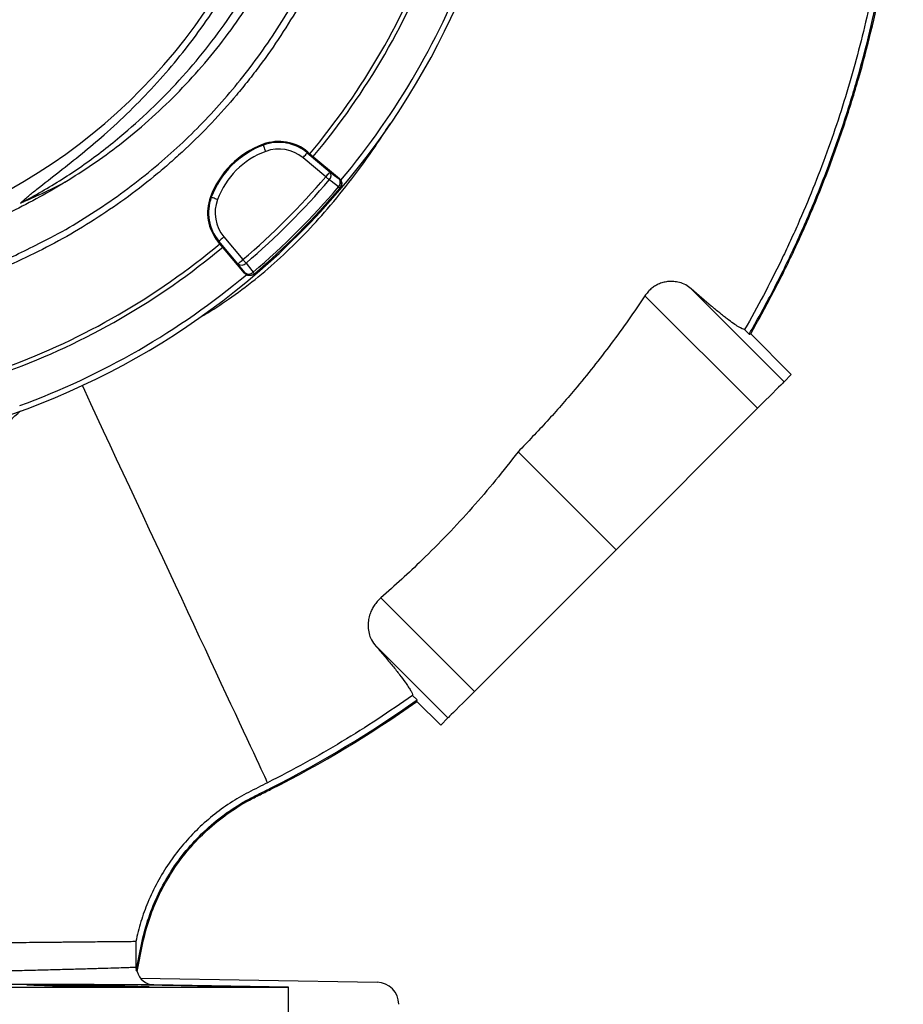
# Model space of a CAD drawing. Header units: millimetres. Extents: x 2629 to 4444, y 1692 to 5472.
# Tile 11 of 22: x 3642 to 4444, y 3353 to 4246. Entities that reach past the tile are written whole.
import ezdxf

# ---------------------------------------------------------------- set-up
doc = ezdxf.new("R2010")
doc.units = ezdxf.units.MM
doc.header["$LTSCALE"] = 2

msp = doc.modelspace()

# ---------------------------------------------------------------- linework, layer by layer
at = {"color": 7, "linetype": 'Continuous', "lineweight": 25}
for p, q in [((3862.68, 4133.25), (3862.97, 4132.46)), ((3919.52, 4103.7), (3898.94, 4120.97)), ((3903.34, 4126.21), (3902.8, 4125.56)), ((3902.8, 4125.56), (3923.37, 4108.3)), ((3903.34, 4126.21), (3905.16, 4124.69)), ((3905.16, 4124.69), (3931.95, 4102.2)), ((3931.64, 4101.84), (3931.95, 4102.2)), ((3932.35, 4093.35), (3932.66, 4093.71)), ((3814.87, 4085.45), (3815.67, 4085.15)), ((3827.16, 4049.19), (3844.42, 4028.61)), ((3821.91, 4044.79), (3822.56, 4045.33)), ((3823.44, 4042.97), (3821.91, 4044.79)), ((3839.83, 4024.75), (3822.56, 4045.33)), ((3845.93, 4016.17), (3823.44, 4042.97)), ((3845.93, 4016.17), (3846.29, 4016.48)), ((3854.41, 4015.46), (3854.78, 4015.77)), ((4209.25, 3995.76), (4311.4, 3893.61)), ((4251.06, 4002.18), (4335.51, 3917.72)), ((4303.87, 3960.93), (4299.7, 3965.1)), ((4305.19, 3961.13), (4342.06, 3924.27)), ((4342.06, 3924.27), (4335.51, 3917.72)), ((4311.4, 3893.61), (4182.96, 3765.17)), ((4094.04, 3854.08), (4182.96, 3765.17)), ((4182.96, 3765.17), (4054.51, 3636.73)), ((3969.61, 3721.63), (4054.51, 3636.73)), ((3963.97, 3679.05), (4030.4, 3612.62)), ((3998.36, 3633.1), (4002.42, 3629.04)), ((4002.28, 3627.65), (4023.86, 3606.07)), ((4030.4, 3612.62), (4023.86, 3606.07)), ((3869.28, 3548.74), (3869.76, 3547.81)), ((3747.45, 3383.48), (3752.64, 3408.55)), ((3748.3, 3382.44), (3753.66, 3408.34)), ((3752.64, 3408.55), (3753.66, 3408.34)), ((3747.17, 3386.45), (3747.45, 3383.48)), ((3720.24, 3368.47), (3720.24, 3369.61)), ((3751.33, 3376.43), (3966.14, 3372.68)), ((3885.79, 3368.34), (3763.51, 3370.47)), ((3807.27, 3369.19), (3807.27, 3369.61)), ((2925.79, 3368.34), (3885.79, 3368.34)), ((3885.79, 3300.34), (3885.79, 3368.34))]:
    msp.add_line(p, q, dxfattribs=at)
at = {"color": 7, "linetype": 'Continuous', "lineweight": 25, "flags": 128}
for points in [[(3865.06, 4126.84), (3864.66, 4127.91), (3864.28, 4128.95), (3863.92, 4129.9), (3863.61, 4130.75), (3863.35, 4131.45), (3863.15, 4131.98), (3863.03, 4132.32), (3862.97, 4132.46)], [(3898.94, 4120.97), (3899.68, 4121.85), (3900.39, 4122.69), (3901.04, 4123.47), (3901.62, 4124.16), (3902.1, 4124.74), (3902.46, 4125.17), (3902.7, 4125.45), (3902.8, 4125.56)], [(3923.37, 4108.3), (3923.28, 4108.18), (3923.04, 4107.9), (3922.68, 4107.47), (3922.2, 4106.9), (3921.62, 4106.21), (3920.96, 4105.43), (3920.25, 4104.58), (3919.52, 4103.7)], [(3922.74, 4100.95), (3922.41, 4101.23), (3922.05, 4101.54), (3921.67, 4101.87), (3921.26, 4102.21), (3920.84, 4102.57), (3920.41, 4102.94), (3919.97, 4103.32), (3919.52, 4103.7)], [(3923.37, 4108.3), (3927.6, 4105), (3931.64, 4101.84)], [(3931.02, 4094.49), (3924.33, 4099.71), (3922.74, 4100.95)], [(3932.35, 4093.35), (3932.33, 4093.37), (3932.27, 4093.42), (3932.16, 4093.52), (3932.01, 4093.65), (3931.82, 4093.81), (3931.58, 4094.01), (3931.32, 4094.23), (3931.02, 4094.49)], [(3821.29, 4083.07), (3820.21, 4083.47), (3819.18, 4083.85), (3818.22, 4084.2), (3817.38, 4084.52), (3816.68, 4084.78), (3816.15, 4084.97), (3815.81, 4085.1), (3815.67, 4085.15)], [(3827.16, 4049.19), (3826.28, 4048.45), (3825.43, 4047.74), (3824.65, 4047.09), (3823.96, 4046.51), (3823.39, 4046.03), (3822.96, 4045.66), (3822.68, 4045.43), (3822.56, 4045.33)], [(3839.83, 4024.75), (3839.94, 4024.85), (3840.22, 4025.09), (3840.66, 4025.45), (3841.23, 4025.93), (3841.92, 4026.51), (3842.7, 4027.16), (3843.55, 4027.87), (3844.42, 4028.61)], [(3846.29, 4016.48), (3843.13, 4020.53), (3839.83, 4024.75)], [(3847.18, 4025.38), (3846.89, 4025.71), (3846.59, 4026.07), (3846.26, 4026.46), (3845.91, 4026.86), (3845.55, 4027.28), (3845.18, 4027.72), (3844.8, 4028.16), (3844.42, 4028.61)], [(3847.18, 4025.38), (3852.4, 4018.69), (3853.64, 4017.11)], [(3854.78, 4015.77), (3854.76, 4015.79), (3854.7, 4015.86), (3854.61, 4015.97), (3854.48, 4016.12), (3854.32, 4016.31), (3854.12, 4016.54), (3853.89, 4016.81), (3853.64, 4017.11)], [(4303.87, 3960.93), (4304.53, 3961.03), (4305.19, 3961.13)], [(3866.76, 3553.79), (3866.19, 3555.01), (3865.33, 3556.85), (3864.17, 3559.32), (3862.73, 3562.42), (3861, 3566.13), (3858.99, 3570.44), (3856.7, 3575.35), (3854.14, 3580.85), (3851.31, 3586.91), (3848.23, 3593.52), (3844.89, 3600.68), (3841.31, 3608.35), (3837.5, 3616.53), (3833.46, 3625.18), (3829.21, 3634.3), (3824.76, 3643.86), (3820.11, 3653.83), (3815.27, 3664.19), (3810.27, 3674.92), (3805.11, 3685.99), (3799.8, 3697.37), (3794.37, 3709.03), (3788.81, 3720.95), (3783.15, 3733.09), (3777.39, 3745.44), (3771.56, 3757.94), (3765.66, 3770.59), (3759.72, 3783.34), (3753.74, 3796.16), (3747.74, 3809.03), (3741.73, 3821.91), (3735.74, 3834.76), (3729.76, 3847.57), (3723.83, 3860.29), (3717.95, 3872.9), (3712.14, 3885.36), (3706.41, 3897.65), (3700.78, 3909.73), (3698.66, 3914.27)], [(4335.51, 3917.72), (4335.04, 3917.25), (4334.03, 3916.24), (4332.51, 3914.72), (4330.51, 3912.72), (4328.07, 3910.28), (4325.25, 3907.46), (4322.1, 3904.31), (4318.69, 3900.9), (4315.1, 3897.31), (4311.4, 3893.61)], [(4002.28, 3627.65), (4002.35, 3628.34), (4002.42, 3629.04)], [(4054.51, 3636.73), (4050.82, 3633.03), (4047.23, 3629.44), (4043.82, 3626.03), (4040.67, 3622.88), (4037.84, 3620.06), (4035.41, 3617.62), (4033.4, 3615.62), (4031.88, 3614.1), (4030.88, 3613.09), (4030.4, 3612.62)]]:
    msp.add_lwpolyline(points, dxfattribs=at)
at = {"color": 7, "linetype": 'Continuous', "lineweight": 25}
for centre, radius, start, end in [((3376.63, 4551.54), 526, 277.65134, 23.31342), ((3405.79, 4542.34), 693, 287.0674, 358.42892), ((3405.79, 4542.34), 651, 320.0922, 339.9078), ((3405.79, 4542.34), 655, 320.09164, 339.90836), ((3405.79, 4542.34), 688, 320.06121, 339.93938), ((3890.86, 4057.26), 81.05, 110.34865, 159.65135), ((3890.86, 4057.26), 80.2, 110.34865, 159.65135), ((3876.95, 4094.77), 41.05, 50, 110.34865), ((3876.95, 4094.77), 40.2, 50, 110.34865), ((3876.95, 4094.77), 34.21, 50, 110.34865), ((3890.86, 4057.26), 74.21, 110.34865, 159.65135), ((3405.79, 4542.34), 675.51, 310.49145, 319.50855), ((3918.95, 4104.97), 5.53, 313.33598, 36.89747), ((3405.79, 4542.34), 679.76, 310.49145, 319.50855), ((3405.79, 4542.34), 690.24, 310.45336, 319.54664), ((3405.79, 4542.34), 692, 310.45336, 319.54664), ((3927.22, 4098.51), 5.53, 313.35587, 36.90335), ((3927.79, 4097.24), 6, 319.56503, 50.01667), ((3853.36, 4071.17), 41.05, 159.65135, 220), ((3853.36, 4071.17), 40.2, 159.65135, 220), ((3853.36, 4071.17), 34.21, 159.65135, 220), ((3405.79, 4542.34), 651, 290.0922, 309.9078), ((3405.79, 4542.34), 655, 290.09164, 309.90836), ((3843.15, 4029.18), 5.53, 233.10253, 316.66402), ((3405.79, 4542.34), 688, 290.06317, 309.94601), ((3849.61, 4020.91), 5.53, 233.09665, 316.64413), ((3850.89, 4020.34), 6, 219.98333, 310.43497), ((3763.79, 3386.47), 16, 194.5795, 269), ((3965.79, 3352.69), 20, 0, 89)]:
    msp.add_arc(centre, radius, start, end, dxfattribs=at)
msp.add_ellipse((3376.63, 4744.31), major_axis=(0, 719.45), ratio=0.963433, start_param=3.53523, end_param=3.598839, dxfattribs=at)
for points, knots in [([(4272.02, 5042.46), (4284.9, 5022.42), (4297.01, 5002.05), (4319.75, 4960.67), (4330.38, 4939.67), (4350.16, 4897.04), (4359.32, 4875.41), (4376.17, 4831.53), (4383.86, 4809.28), (4394.28, 4775.43), (4397.57, 4764.07), (4402.22, 4746.9), (4403.72, 4741.16), (4406.64, 4729.64), (4408.04, 4723.85), (4414.84, 4694.87), (4419.44, 4671.64), (4427.04, 4625.06), (4430.04, 4601.72), (4434.44, 4554.94), (4435.85, 4531.49), (4437.07, 4484.5), (4436.88, 4460.95), (4435.37, 4425.55), (4434.67, 4413.74), (4433.31, 4396), (4432.81, 4390.08), (4431.7, 4378.24), (4431.09, 4372.31), (4427.81, 4342.75), (4424.4, 4319.32), (4416.02, 4272.89), (4411.06, 4249.89), (4399.59, 4204.33), (4393.09, 4181.76), (4378.53, 4137.05), (4370.48, 4114.91), (4357.24, 4082.03), (4352.63, 4071.12), (4345.43, 4054.85), (4342.97, 4049.43), (4337.97, 4038.64), (4335.42, 4033.25), (4322.46, 4006.5), (4311.41, 3985.57), (4299.7, 3965.1)], [0, 0, 0, 0, 0.0625, 0.0625, 0.125, 0.125, 0.1875, 0.1875, 0.25, 0.25, 0.28125, 0.28125, 0.296875, 0.296875, 0.3125, 0.3125, 0.375, 0.375, 0.4375, 0.4375, 0.5, 0.5, 0.5625, 0.5625, 0.59375, 0.59375, 0.609375, 0.609375, 0.625, 0.625, 0.6875, 0.6875, 0.75, 0.75, 0.8125, 0.8125, 0.875, 0.875, 0.90625, 0.90625, 0.921875, 0.921875, 0.9375, 0.9375, 1, 1, 1, 1]), ([(4303.87, 3960.93), (4310.66, 3973.08), (4324.24, 3997.4), (4342.75, 4034.88), (4359.86, 4073), (4375.59, 4112.25), (4389.88, 4152.59), (4402.63, 4193.98), (4413.65, 4235.87), (4422.93, 4278.16), (4430.43, 4320.81), (4436.18, 4363.73), (4440.16, 4406.86), (4442.38, 4450.51), (4442.76, 4494.64), (4441.23, 4539.17), (4437.81, 4583.59), (4432.55, 4627.47), (4425.48, 4670.74), (4416.69, 4713.35), (4406.14, 4755.56), (4393.63, 4798.02), (4379.04, 4840.66), (4362.3, 4883.36), (4343.69, 4925.34), (4323.25, 4966.46), (4301.17, 5006.68), (4284.99, 5032.6), (4276.91, 5045.55)], [0, 0, 0, 0, 0.036607, 0.073244, 0.109881, 0.146488, 0.184426, 0.222396, 0.260366, 0.298304, 0.336238, 0.374206, 0.412173, 0.450107, 0.489133, 0.528194, 0.567255, 0.606281, 0.644389, 0.682531, 0.720673, 0.758781, 0.79892, 0.839136, 0.879391, 0.919646, 0.959861, 1, 1, 1, 1]), ([(4305.19, 3961.13), (4311.94, 3973.22), (4325.43, 3997.42), (4343.82, 4034.69), (4360.83, 4072.61), (4376.51, 4111.74), (4390.79, 4152.03), (4403.57, 4193.46), (4414.62, 4235.38), (4423.91, 4277.72), (4431.43, 4320.4), (4437.2, 4363.37), (4441.19, 4406.53), (4443.42, 4450.23), (4443.81, 4494.4), (4442.29, 4538.98), (4438.88, 4583.45), (4433.62, 4627.37), (4426.56, 4670.69), (4417.77, 4713.35), (4407.22, 4755.6), (4394.7, 4798.12), (4380.1, 4840.82), (4363.33, 4883.62), (4344.69, 4925.68), (4324.21, 4966.87), (4302.09, 5007.17), (4285.88, 5033.14), (4277.79, 5046.12)], [0, 0, 0, 0, 0.036397, 0.072823, 0.109249, 0.145646, 0.183611, 0.22161, 0.259608, 0.297573, 0.335535, 0.37353, 0.411525, 0.449488, 0.488542, 0.527631, 0.566721, 0.605776, 0.643912, 0.682081, 0.720251, 0.758387, 0.798591, 0.838873, 0.879194, 0.919515, 0.959796, 1, 1, 1, 1]), ([(3889.13, 4836.03), (3900.84, 4816.75), (3911.34, 4796.87), (3925.29, 4766.19), (3929.64, 4755.81), (3935.7, 4740.03), (3937.65, 4734.74), (3941.36, 4724.14), (3943.14, 4718.82), (3951.6, 4692.16), (3957.07, 4670.57), (3965.44, 4626.89), (3968.34, 4604.8), (3970.32, 4576.87), (3970.64, 4571.26), (3971.1, 4560.03), (3971.25, 4554.38), (3971.44, 4537.5), (3971.23, 4526.3), (3969.62, 4492.83), (3967.24, 4470.7), (3959.89, 4426.83), (3954.91, 4405.09), (3947.04, 4378.14), (3945.38, 4372.76), (3941.89, 4362.04), (3940.08, 4356.72), (3934.4, 4340.87), (3930.32, 4330.45), (3917.19, 4299.68), (3907.27, 4279.77), (3885.12, 4241.17), (3872.89, 4222.47), (3856.1, 4199.89), (3852.66, 4195.41), (3845.68, 4186.58), (3842.13, 4182.22), (3831.29, 4169.32), (3823.81, 4160.95), (3808.39, 4144.66), (3800.43, 4136.74), (3788.13, 4125.21), (3783.97, 4121.43), (3775.52, 4113.97), (3771.24, 4110.3), (3749.61, 4092.33), (3731.62, 4079.11), (3694.28, 4054.91), (3674.93, 4043.93), (3644.88, 4029.16), (3634.69, 4024.52), (3619.15, 4017.99), (3613.92, 4015.89), (3603.4, 4011.84), (3592.82, 4007.94), (3582.13, 4004.37), (3571.39, 4000.95), (3565.99, 3999.32), (3549.73, 3994.69), (3538.8, 3991.92), (3527.79, 3989.48)], [0, 0, 0, 0, 0.0625, 0.0625, 0.09375, 0.09375, 0.109375, 0.109375, 0.125, 0.125, 0.1875, 0.1875, 0.25, 0.25, 0.265625, 0.265625, 0.28125, 0.28125, 0.3125, 0.3125, 0.375, 0.375, 0.4375, 0.4375, 0.453125, 0.453125, 0.46875, 0.46875, 0.5, 0.5, 0.5625, 0.5625, 0.625, 0.625, 0.640625, 0.640625, 0.65625, 0.65625, 0.6875, 0.6875, 0.71875, 0.71875, 0.734375, 0.734375, 0.75, 0.75, 0.8125, 0.8125, 0.875, 0.875, 0.90625, 0.90625, 0.921875, 0.921875, 0.9375, 0.953125, 0.953125, 0.96875, 0.96875, 1, 1, 1, 1]), ([(3659.06, 4043.07), (3661.57, 4044.29), (3673.36, 4050.03), (3693.91, 4061.95), (3720.55, 4078.88), (3746.36, 4097.59), (3770.38, 4117.12), (3792.6, 4137.32), (3813.19, 4158.08), (3832.72, 4179.96), (3851.5, 4203.34), (3869.31, 4228.15), (3886.01, 4254.37), (3901.38, 4281.73), (3915.32, 4310.19), (3927.73, 4339.68), (3938.35, 4369.54), (3947.18, 4399.66), (3954.26, 4429.93), (3959.7, 4460.84), (3963.43, 4492.31), (3965.38, 4524.24), (3965.5, 4555.93), (3963.85, 4587.25), (3960.5, 4618.13), (3955.4, 4649.08), (3948.49, 4679.98), (3939.74, 4710.73), (3930.58, 4737.15), (3921.68, 4759.4), (3913.6, 4777.69), (3904.85, 4795.71), (3895.09, 4814.2), (3887.85, 4826.44), (3884.02, 4832.92)], [0, 0, 0, 0, 0.009081, 0.042659, 0.077208, 0.111785, 0.146335, 0.17791, 0.209485, 0.241408, 0.27333, 0.307026, 0.340748, 0.374444, 0.409119, 0.443823, 0.478498, 0.512194, 0.545916, 0.579611, 0.614288, 0.648992, 0.683669, 0.717337, 0.751031, 0.784699, 0.819347, 0.854024, 0.888673, 0.910324, 0.931976, 0.953739, 0.975501, 1, 1, 1, 1]), ([(3682.64, 4098.77), (3691.17, 4104.12), (3708.23, 4114.83), (3733.68, 4133.54), (3759.06, 4154.61), (3783.96, 4178.3), (3807.24, 4203.53), (3828.78, 4230.13), (3848.64, 4258.23), (3866.71, 4287.8), (3882.94, 4318.76), (3897.13, 4350.68), (3909.2, 4383.37), (3919.32, 4417.33), (3927.27, 4452.54), (3932.91, 4488.91), (3936.07, 4525.6), (3936.73, 4562.37), (3934.85, 4599.24), (3930.29, 4636.1), (3923.12, 4672.83), (3913.34, 4709.02), (3901.89, 4742.95), (3892.51, 4764.28), (3888.17, 4774.14)], [0, 0, 0, 0, 0.038473, 0.076945, 0.120869, 0.164933, 0.20905, 0.253124, 0.297055, 0.342211, 0.387503, 0.432846, 0.478147, 0.523311, 0.571153, 0.619154, 0.667207, 0.715204, 0.763043, 0.811658, 0.86044, 0.90928, 0.958066, 1, 1, 1, 1]), ([(3732.74, 4139.91), (3742.14, 4148.06), (3760.92, 4164.37), (3786.83, 4191.09), (3810.95, 4219.32), (3833, 4249.09), (3852.93, 4280.22), (3870.63, 4312.59), (3886.04, 4346.03), (3899.06, 4380.41), (3909.65, 4415.55), (3917.75, 4451.31), (3923.34, 4487.52), (3926.37, 4524), (3926.86, 4560.6), (3924.77, 4597.15), (3920.14, 4633.48), (3912.98, 4669.43), (3903.27, 4704.8), (3891.89, 4737.94), (3882.61, 4758.77), (3878.32, 4768.4)], [0, 0, 0, 0, 0.053024, 0.106046, 0.15907, 0.212092, 0.265116, 0.318138, 0.371161, 0.424184, 0.477207, 0.530229, 0.583253, 0.636275, 0.689299, 0.742321, 0.795345, 0.848367, 0.901391, 0.954413, 1, 1, 1, 1]), ([(3642.48, 4079.88), (3644.86, 4082.05), (3649.61, 4086.39), (3661.55, 4095.82), (3677.87, 4108.56), (3698.47, 4124.79), (3719.96, 4142.86), (3741.86, 4163.28), (3764.01, 4186.13), (3784.91, 4210.14), (3804.43, 4235.27), (3822.55, 4261.63), (3839.13, 4289.26), (3854.13, 4318.07), (3867.41, 4347.79), (3878.89, 4378.24), (3888.5, 4409.28), (3896.48, 4441.98), (3902.48, 4476.36), (3906.28, 4512.35), (3907.65, 4548.56), (3906.58, 4584.74), (3903.09, 4620.61), (3897.1, 4656.06), (3888.81, 4691.02), (3877.96, 4725.28), (3869.46, 4748.82), (3863.95, 4760.58), (3863.52, 4761.5)], [0, 0, 0, 0, 0.012652, 0.025321, 0.058969, 0.09264, 0.126298, 0.167026, 0.207849, 0.248693, 0.289493, 0.330201, 0.371721, 0.413392, 0.455141, 0.496888, 0.538556, 0.580073, 0.626334, 0.672756, 0.719232, 0.765654, 0.811915, 0.857828, 0.903899, 0.950023, 0.996093, 1, 1, 1, 1]), ([(3642.49, 4079.88), (3649, 4083.27), (3668.02, 4093.67), (3698.49, 4112.99), (3721.54, 4130.55), (3732.74, 4139.91)], [0.78605332, 0.78605332, 0.78605332, 0.78605332, 0.7997499, 0.82649324, 0.85323657, 0.85323657, 0.85323657, 0.85323657]), ([(3931.95, 4102.2), (3932.26, 4101.95), (3932.53, 4101.66), (3933.02, 4101.05), (3933.24, 4100.72), (3933.61, 4100.01), (3933.75, 4099.65), (3933.97, 4098.89), (3934.04, 4098.5), (3934.11, 4097.71), (3934.1, 4097.32), (3934.01, 4096.53), (3933.93, 4096.15), (3933.69, 4095.4), (3933.53, 4095.03), (3933.15, 4094.34), (3932.92, 4094.02), (3932.66, 4093.71)], [0, 0, 0, 0, 0.125, 0.125, 0.25, 0.25, 0.375, 0.375, 0.5, 0.5, 0.625, 0.625, 0.75, 0.75, 0.875, 0.875, 1, 1, 1, 1]), ([(3682.64, 4098.77), (3682.28, 4098.55), (3673.82, 4093.28), (3656.94, 4083.46), (3631.4, 4070.44), (3604.91, 4058.75), (3577.54, 4048.51), (3549.35, 4039.78), (3520.95, 4032.75), (3492.44, 4027.4), (3463.81, 4023.72), (3434.89, 4021.53), (3415.49, 4021.45), (3405.79, 4021.42)], [0, 0, 0, 0, 0.004301, 0.102556, 0.200887, 0.299141, 0.400327, 0.501599, 0.602786, 0.701453, 0.80012, 0.90006, 1, 1, 1, 1]), ([(3526.45, 3994.6), (3527.34, 3994.78), (3537.12, 3996.81), (3555.8, 4001.96), (3582.83, 4010.3), (3610.5, 4020.61), (3636.17, 4031.47), (3652.15, 4039.57), (3659.06, 4043.07)], [0, 0, 0, 0, 0.018753, 0.206915, 0.405247, 0.613949, 0.833182, 1, 1, 1, 1]), ([(3854.41, 4015.46), (3854.11, 4015.21), (3853.79, 4014.98), (3853.1, 4014.6), (3852.74, 4014.44), (3851.98, 4014.2), (3851.6, 4014.12), (3850.82, 4014.03), (3850.42, 4014.02), (3849.63, 4014.08), (3849.25, 4014.15), (3848.48, 4014.37), (3848.12, 4014.52), (3847.42, 4014.88), (3847.08, 4015.1), (3846.46, 4015.59), (3846.18, 4015.87), (3845.93, 4016.17)], [0, 0, 0, 0, 0.125, 0.125, 0.25, 0.25, 0.375, 0.375, 0.5, 0.5, 0.625, 0.625, 0.75, 0.75, 0.875, 0.875, 1, 1, 1, 1]), ([(4251.06, 4002.18), (4249.5, 4003.37), (4246.37, 4005.77), (4240.95, 4007.86), (4235.37, 4008.85), (4230.29, 4008.78), (4225.53, 4007.87), (4221.53, 4006.43), (4217.86, 4004.43), (4214.65, 4002.04), (4211.7, 3999.15), (4210.07, 3996.89), (4209.25, 3995.76)], [0, 0, 0, 0, 0.151328, 0.302578, 0.424134, 0.545536, 0.633004, 0.720356, 0.790916, 0.861416, 0.930702, 1, 1, 1, 1]), ([(4209.25, 3995.76), (4204.29, 3988.43), (4194.37, 3973.78), (4178.71, 3952.32), (4162.49, 3931.25), (4143.2, 3907.63), (4120.62, 3881.66), (4102.91, 3863.28), (4094.04, 3854.08)], [0, 0, 0, 0, 0.145106, 0.290211, 0.435764, 0.581317, 0.79049, 1, 1, 1, 1]), ([(4299.7, 3965.1), (4298.56, 3965.18), (4296.65, 3966.05), (4291.35, 3969.3), (4287.96, 3971.68), (4282.77, 3975.64), (4281.68, 3976.48), (4279.43, 3978.24), (4278.27, 3979.17), (4274.66, 3982.07), (4272.09, 3984.18), (4263.9, 3991.02), (4257.8, 3996.25), (4251.06, 4002.18)], [0, 0, 0, 0, 0.25, 0.25, 0.5, 0.5, 0.5625, 0.5625, 0.625, 0.625, 0.75, 0.75, 1, 1, 1, 1]), ([(3362.52, 3388.46), (3363.68, 3396.18), (3366.03, 3411.82), (3368.05, 3435.74), (3368.67, 3460.39), (3367.53, 3485.65), (3365.72, 3511.19), (3363.77, 3536.71), (3362.24, 3561.92), (3361.66, 3586.67), (3362.51, 3609.18), (3364.93, 3629.29), (3368.78, 3646.97), (3374.57, 3663.69), (3382.48, 3679.29), (3392.26, 3693.68), (3403.61, 3707.03), (3416.27, 3719.47), (3430.12, 3731.23), (3447.57, 3744.44), (3468.85, 3758.74), (3493.6, 3774.32), (3518.22, 3790.36), (3542.11, 3807.28), (3565.15, 3825.02), (3591.82, 3846.83), (3617.54, 3869.09), (3635.73, 3885.2), (3642.65, 3891.33)], [0, 0, 0, 0, 0.036936, 0.074739, 0.11374, 0.154166, 0.195565, 0.236558, 0.277269, 0.317126, 0.355659, 0.385336, 0.413973, 0.441744, 0.469048, 0.49637, 0.523593, 0.551417, 0.579932, 0.609136, 0.654509, 0.700696, 0.746957, 0.792911, 0.838603, 0.884201, 0.955957, 1, 1, 1, 1]), ([(4094.04, 3854.08), (4087.32, 3845.47), (4073.88, 3828.23), (4052.49, 3803.29), (4030.22, 3779.07), (4008.8, 3757.49), (3988.58, 3738.35), (3975.93, 3727.21), (3969.61, 3721.63)], [0, 0, 0, 0, 0.180078, 0.360154, 0.541219, 0.722284, 0.861086, 1, 1, 1, 1]), ([(3969.61, 3721.63), (3968.48, 3720.57), (3966.21, 3718.44), (3963.47, 3714.8), (3961.3, 3711.01), (3959.5, 3706.66), (3958.31, 3701.86), (3957.81, 3696.24), (3958.35, 3690.56), (3960.16, 3684.34), (3962.58, 3680.98), (3963.97, 3679.05)], [0, 0, 0, 0, 0.0776605, 0.1553521, 0.2325743, 0.3098661, 0.4170836, 0.5244476, 0.6662312, 0.8081438, 1, 1, 1, 1]), ([(3963.97, 3679.05), (3966.94, 3675.6), (3972.89, 3668.7), (3980.41, 3659.64), (3986.8, 3651.63), (3991.42, 3645.46), (3994.6, 3640.84), (3996.67, 3637.47), (3998.02, 3634.79), (3998.24, 3633.66), (3998.36, 3633.1)], [0, 0, 0, 0, 0.140765, 0.281529, 0.426376, 0.571223, 0.677553, 0.783884, 0.891942, 1, 1, 1, 1]), ([(3998.36, 3633.1), (3987.85, 3625.82), (3966.84, 3611.26), (3934.25, 3590.91), (3900.97, 3571.56), (3878.16, 3559.71), (3866.76, 3553.79)], [0, 0, 0, 0, 0.2493148, 0.4986294, 0.7493147, 1, 1, 1, 1]), ([(3866.76, 3553.79), (3860.98, 3550.93), (3849.45, 3545.21), (3832.48, 3535.61), (3816.66, 3523.96), (3801.97, 3510.86), (3788.75, 3496.44), (3776.89, 3480.7), (3766.52, 3463.62), (3758.08, 3445.83), (3751.46, 3427.78), (3748.59, 3415.66), (3747.15, 3409.57)], [0, 0, 0, 0, 0.099258, 0.198369, 0.299859, 0.401349, 0.501044, 0.600738, 0.704503, 0.808268, 0.90371, 1, 1, 1, 1]), ([(3752.64, 3408.55), (3755.84, 3424.02), (3760.98, 3438.94), (3774.56, 3467.06), (3783.04, 3480.26), (3802.97, 3504.32), (3814.45, 3515.19), (3833.58, 3529.31), (3840.26, 3533.61), (3850.83, 3539.49), (3854.42, 3541.35), (3861.78, 3545.01), (3865.57, 3546.86), (3869.28, 3548.74)], [0, 0, 0, 0, 0.25, 0.25, 0.5, 0.5, 0.75, 0.75, 0.875, 0.875, 0.9375, 0.9375, 0.9999986, 0.9999986, 0.9999986, 0.9999986]), ([(3753.66, 3408.34), (3756.85, 3423.72), (3761.96, 3438.56), (3775.47, 3466.53), (3783.9, 3479.66), (3803.73, 3503.59), (3815.14, 3514.4), (3834.17, 3528.44), (3840.81, 3532.72), (3851.32, 3538.56), (3854.9, 3540.42), (3862.24, 3544.07), (3866.04, 3545.93), (3869.76, 3547.81)], [0, 0, 0, 0, 0.25, 0.25, 0.5, 0.5, 0.75, 0.75, 0.875, 0.875, 0.9375, 0.9375, 1, 1, 1, 1]), ([(3747.15, 3409.57), (3746.41, 3409.57), (3745.03, 3409.55), (3741, 3409.52), (3738.35, 3409.49), (3734.25, 3409.45), (3733.38, 3409.44), (3731.58, 3409.43), (3730.64, 3409.42), (3727.72, 3409.39), (3725.63, 3409.37), (3718.93, 3409.31), (3713.91, 3409.26), (3702.78, 3409.15), (3696.67, 3409.1), (3688.34, 3409.02), (3686.64, 3409), (3683.17, 3408.97), (3681.39, 3408.95), (3676, 3408.9), (3672.3, 3408.86), (3660.87, 3408.76), (3652.83, 3408.68), (3635.9, 3408.52), (3627.02, 3408.44), (3617.72, 3408.35)], [0, 0, 0, 0, 0.125, 0.125, 0.25, 0.25, 0.28125, 0.28125, 0.3125, 0.3125, 0.375, 0.375, 0.5, 0.5, 0.625, 0.625, 0.65625, 0.65625, 0.6875, 0.6875, 0.75, 0.75, 0.875, 0.875, 1, 1, 1, 1]), ([(3618.25, 3382.9), (3624.15, 3383.04), (3635.98, 3383.32), (3652.43, 3383.71), (3668.91, 3384.12), (3684.97, 3384.55), (3700.19, 3384.97), (3713.58, 3385.37), (3724.94, 3385.71), (3734.2, 3386.01), (3741.16, 3386.24), (3745.41, 3386.39), (3746.66, 3386.43), (3747.17, 3386.45)], [0, 0, 0, 0, 0.0806877, 0.1614668, 0.2421539, 0.3396422, 0.4372905, 0.5347751, 0.6339907, 0.7335614, 0.8331192, 0.9323166, 1, 1, 1, 1]), ([(3747.45, 3383.48), (3747.63, 3383.48), (3747.98, 3383.48), (3748.2, 3382.79), (3748.3, 3382.44)], [0, 0, 0, 0, 0.498671, 1, 1, 1, 1]), ([(3763.51, 3370.47), (3763.39, 3370.47), (3763.14, 3370.47), (3760.93, 3370.48), (3756.6, 3370.48), (3749.26, 3370.49), (3739.56, 3370.49), (3727.64, 3370.5), (3713.61, 3370.51), (3697.64, 3370.52), (3680.26, 3370.52), (3661.7, 3370.53), (3642.36, 3370.54), (3628.38, 3370.55), (3621.4, 3370.55)], [0, 0, 0, 0, 0.063127, 0.126254, 0.216736, 0.307547, 0.398368, 0.488863, 0.577678, 0.666644, 0.755462, 0.836936, 0.918526, 1, 1, 1, 1]), ([(3664.12, 3369.61), (3663.92, 3369.62), (3661.96, 3369.66), (3658.53, 3369.74), (3654.48, 3369.86), (3651.41, 3369.98), (3649.39, 3370.09), (3648.5, 3370.19), (3648.72, 3370.27), (3650.11, 3370.34), (3652.56, 3370.4), (3656.06, 3370.43), (3660.46, 3370.44), (3665.68, 3370.43), (3671.54, 3370.39), (3677.89, 3370.34), (3684.54, 3370.26), (3691.31, 3370.18), (3698.01, 3370.08), (3704.43, 3369.97), (3710.9, 3369.84), (3716.25, 3369.72), (3719.14, 3369.64), (3720.24, 3369.61)], [0, 0, 0, 0, 0.00543, 0.055154, 0.104877, 0.154604, 0.20433, 0.254055, 0.303779, 0.353497, 0.403216, 0.452925, 0.502635, 0.552338, 0.602041, 0.651744, 0.701448, 0.751157, 0.800866, 0.850584, 0.900302, 0.962335, 1, 1, 1, 1]), ([(3720.24, 3369.61), (3720.98, 3369.6), (3724.36, 3369.55), (3730.22, 3369.45), (3737.99, 3369.3), (3744.86, 3369.14), (3750.53, 3368.99), (3754.68, 3368.86), (3757.57, 3368.74), (3759.18, 3368.63), (3759.39, 3368.53), (3758.27, 3368.45), (3755.78, 3368.39), (3752.06, 3368.35), (3747.15, 3368.34), (3741.25, 3368.34), (3734.47, 3368.37), (3727.06, 3368.41), (3719.18, 3368.48), (3711.09, 3368.56), (3703, 3368.66), (3695.14, 3368.78), (3687.74, 3368.91), (3681, 3369.04), (3675.14, 3369.18), (3670.28, 3369.32), (3666.61, 3369.46), (3664.83, 3369.56), (3664.21, 3369.61), (3664.12, 3369.61)], [0, 0, 0, 0, 0.010929, 0.049835, 0.088741, 0.137284, 0.176194, 0.215104, 0.254015, 0.292925, 0.331832, 0.37074, 0.409642, 0.448544, 0.487442, 0.52634, 0.565236, 0.604132, 0.643029, 0.681926, 0.720827, 0.759727, 0.798633, 0.837538, 0.876448, 0.915358, 0.954271, 0.993183, 1, 1, 1, 1]), ([(3786.73, 3369.61), (3784.05, 3369.66), (3779.15, 3369.75), (3772.56, 3369.87), (3766.94, 3369.99), (3762.05, 3370.1), (3758, 3370.2), (3754.94, 3370.28), (3752.91, 3370.35), (3752.02, 3370.4), (3752.25, 3370.43), (3753.63, 3370.44), (3756.09, 3370.42), (3759.59, 3370.39), (3763.99, 3370.33), (3769.21, 3370.26), (3775.07, 3370.17), (3781.42, 3370.06), (3788.07, 3369.95), (3794.84, 3369.84), (3801.33, 3369.72), (3805.36, 3369.65), (3807.27, 3369.61)], [0, 0, 0, 0, 0.060319, 0.110045, 0.159771, 0.209497, 0.259224, 0.308946, 0.358668, 0.408381, 0.458095, 0.507801, 0.557507, 0.60721, 0.656912, 0.706619, 0.756325, 0.80604, 0.855754, 0.905476, 0.955199, 1, 1, 1, 1]), ([(3807.27, 3369.61), (3810.89, 3369.55), (3817.11, 3369.45), (3826.3, 3369.29), (3834.33, 3369.15), (3842.04, 3369.01), (3849.8, 3368.87), (3856.68, 3368.73), (3862.35, 3368.62), (3866.5, 3368.52), (3869.39, 3368.45), (3870.99, 3368.39), (3871.2, 3368.35), (3870.07, 3368.34), (3867.59, 3368.34), (3863.86, 3368.37), (3858.96, 3368.42), (3853.05, 3368.49), (3846.28, 3368.57), (3838.87, 3368.67), (3830.99, 3368.79), (3822.89, 3368.92), (3814.8, 3369.06), (3806.94, 3369.2), (3799.56, 3369.34), (3792.6, 3369.48), (3788.73, 3369.57), (3786.73, 3369.61)], [0, 0, 0, 0, 0.053837, 0.092749, 0.131662, 0.170577, 0.209493, 0.258051, 0.296957, 0.335864, 0.37477, 0.413676, 0.452579, 0.491482, 0.530382, 0.569282, 0.608181, 0.647081, 0.685982, 0.724884, 0.76379, 0.802697, 0.841608, 0.880519, 0.919434, 0.958349, 1, 1, 1, 1])]:
    msp.add_open_spline(points, degree=3, knots=knots, dxfattribs=at)
at = {"color": 8, "linetype": 'Continuous', "lineweight": 25}
msp.add_open_spline([(3806.36, 3976.86), (3807.49, 3977.49), (3816.08, 3982.21), (3832.58, 3993.31), (3855.63, 4010.35), (3878.64, 4030.21), (3900.54, 4051.61), (3922.28, 4075.49), (3943.64, 4101.93), (3962.53, 4127.79), (3973.4, 4144.83), (3977.87, 4151.83)], degree=3, knots=[0, 0, 0, 0, 0.015726, 0.118748, 0.240641, 0.36332, 0.48699, 0.611748, 0.754834, 0.899196, 1, 1, 1, 1], dxfattribs=at)
at = {"color": 7, "linetype": 'Continuous', "lineweight": 25}
for points in [[(3869.28, 3548.74), (3915.89, 3572.31), (3960.36, 3599.19), (4002.42, 3629.04)], [(3869.76, 3547.81), (3916.14, 3571.26), (3960.4, 3597.99), (4002.28, 3627.65)], [(3747.15, 3409.57), (3747.15, 3401.87), (3747.16, 3394.16), (3747.17, 3386.45)]]:
    msp.add_open_spline(points, degree=3, dxfattribs=at)

doc.saveas('drawing.dxf')
